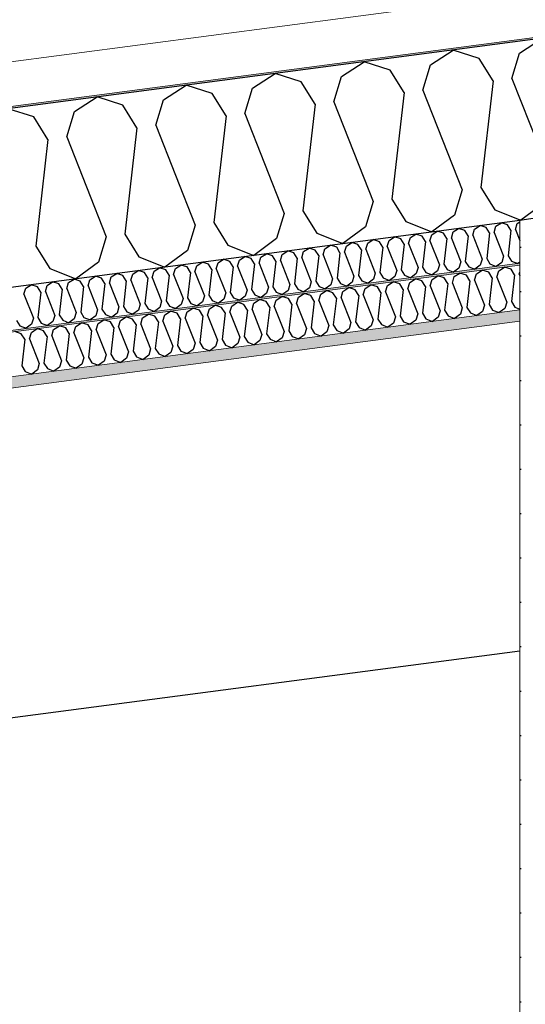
# Model space of a CAD drawing. Header units: millimetres. Extents: x -82116 to -57126, y -2070 to 21004.
# Tile 28 of 69: x -71492 to -70922, y 7297 to 8406. Entities that reach past the tile are written whole.
import ezdxf

# ---------------------------------------------------------------- set-up
doc = ezdxf.new("R2010")
doc.units = ezdxf.units.MM
doc.header["$LTSCALE"] = 0.5
doc.header["$MEASUREMENT"] = 0
doc.linetypes.add('PLINE', pattern=[0])
for name, color, linetype in [('223- Bjelker', 7, 'Continuous'), ('242- Ikke-bærende innervegger (Skravur)(Nye konstruksjoner)', 7, 'Continuous'), ('256- Faste himlinger og overflatebehandling (Skravur)(Nye konstruksjoner)', 7, 'Continuous'), ('261- Primærkonstruksjon (tak)', 7, 'Continuous'), ('261- Primærkonstruksjon (tak) (Skravur)', 7, 'Continuous'), ('262- Taktekking (Skravur)(Nye konstruksjoner)', 7, 'Continuous')]:
    doc.layers.add(name, color=color, linetype=linetype)
for name, color, linetype, lineweight in [('236- Innvendig kledning og overflate(Nye konstruksjoner)', 7, 'Continuous', 0), ('256- Faste himlinger og overflatebehandling(Nye konstruksjoner)', 7, 'Continuous', 0), ('262- Taktekking(Nye konstruksjoner)', 7, 'Continuous', 0)]:
    doc.layers.add(name, color=color, linetype=linetype, lineweight=lineweight)

# ---------------------------------------------------------------- blocks, each defined once
blk = doc.blocks.new('*X6')
at = {"layer": '261- Primærkonstruksjon (tak) (Skravur)', "linetype": 'PLINE'}
for p, q in [((-70928.4, 8368.8), (-70902.7, 8385.4)), ((-71028.7, 8355.6), (-71003, 8372.2)), ((-70973.9, 8362.8), (-71003, 8372.2)), ((-70937.1, 8340.3), (-70928.4, 8368.8)), ((-71129, 8342.4), (-71103.3, 8359)), ((-71074.2, 8349.6), (-71103.3, 8359)), ((-71037.4, 8327.1), (-71028.7, 8355.6)), ((-70958.2, 8337.6), (-70973.9, 8362.8)), ((-71229.3, 8329.2), (-71203.6, 8345.7)), ((-71174.5, 8336.4), (-71203.6, 8345.7)), ((-71137.7, 8313.9), (-71129, 8342.4)), ((-71058.5, 8324.3), (-71074.2, 8349.6)), ((-71329.6, 8316), (-71303.9, 8332.5)), ((-71274.8, 8323.2), (-71303.9, 8332.5)), ((-71158.8, 8311.1), (-71174.5, 8336.4)), ((-70958.2, 8337.6), (-70971.9, 8217.4)), ((-70937.1, 8340.3), (-70892.7, 8227.8)), ((-71259.1, 8297.9), (-71274.8, 8323.2)), ((-71238, 8300.7), (-71229.3, 8329.2)), ((-71058.5, 8324.3), (-71072.2, 8204.2)), ((-71037.4, 8327.1), (-70993, 8214.6)), ((-71429.9, 8302.8), (-71404.3, 8319.3)), ((-71375.2, 8310), (-71404.3, 8319.3)), ((-71359.4, 8284.7), (-71375.2, 8310)), ((-71338.3, 8287.5), (-71329.6, 8316)), ((-71158.8, 8311.1), (-71172.5, 8191)), ((-71137.7, 8313.9), (-71093.3, 8201.4)), ((-71475.5, 8296.8), (-71504.6, 8306.1)), ((-71438.6, 8274.3), (-71429.9, 8302.8)), ((-71259.1, 8297.9), (-71272.9, 8177.8)), ((-71238, 8300.7), (-71193.6, 8188.2)), ((-71459.7, 8271.5), (-71475.5, 8296.8)), ((-71338.3, 8287.5), (-71293.9, 8175)), ((-71359.4, 8284.7), (-71373.2, 8164.6)), ((-71459.7, 8271.5), (-71473.5, 8151.4)), ((-71438.6, 8274.3), (-71394.2, 8161.8)), ((-70993, 8214.6), (-71001.7, 8186.2)), ((-70971.9, 8217.4), (-70956.2, 8192.2)), ((-71093.3, 8201.4), (-71102, 8173)), ((-71072.2, 8204.2), (-71056.5, 8178.9)), ((-70901.4, 8199.4), (-70926.8, 8180.5)), ((-71193.6, 8188.2), (-71202.3, 8159.7)), ((-71172.5, 8191), (-71156.8, 8165.7)), ((-70956.2, 8192.2), (-70926.8, 8180.5)), ((-71272.9, 8177.8), (-71257.1, 8152.5)), ((-71056.5, 8178.9), (-71027.1, 8167.3)), ((-71001.7, 8186.2), (-71027.1, 8167.3)), ((-71373.2, 8164.6), (-71357.4, 8139.3)), ((-71293.9, 8175), (-71302.6, 8146.5)), ((-71156.8, 8165.7), (-71127.4, 8154.1)), ((-71102, 8173), (-71127.4, 8154.1)), ((-71394.2, 8161.8), (-71402.9, 8133.3)), ((-71202.3, 8159.7), (-71227.7, 8140.9)), ((-71473.5, 8151.4), (-71457.7, 8126.1)), ((-71302.6, 8146.5), (-71328, 8127.7)), ((-71257.1, 8152.5), (-71227.7, 8140.9)), ((-71402.9, 8133.3), (-71428.3, 8114.4)), ((-71357.4, 8139.3), (-71328, 8127.7)), ((-71457.7, 8126.1), (-71428.3, 8114.4))]:
    blk.add_line(p, q, dxfattribs=at)
blk = doc.blocks.new('*X25')
at = {"layer": '256- Faste himlinger og overflatebehandling (Skravur)(Nye konstruksjoner)', "linetype": 'PLINE'}
for p, q in [((-71001.9, 8116.9), (-70995.5, 8121)), ((-70988.2, 8118.7), (-70995.5, 8121)), ((-70979, 8113), (-70976.8, 8120.2)), ((-70976.8, 8120.2), (-70970.4, 8124.3)), ((-70963.1, 8122), (-70970.4, 8124.3)), ((-70959.2, 8115.6), (-70963.1, 8122)), ((-70953.9, 8116.3), (-70951.7, 8123.5)), ((-70951.7, 8123.5), (-70945.3, 8127.6)), ((-70938, 8125.3), (-70945.3, 8127.6)), ((-70934.1, 8118.9), (-70938, 8125.3)), ((-70928.8, 8119.6), (-70928.2, 8121.8)), ((-71077.1, 8106.9), (-71070.7, 8111.1)), ((-71063.4, 8108.8), (-71070.7, 8111.1)), ((-71059.5, 8102.4), (-71063.4, 8108.8)), ((-71054.2, 8103.1), (-71052, 8110.3)), ((-71052, 8110.3), (-71045.6, 8114.4)), ((-71038.3, 8112.1), (-71045.6, 8114.4)), ((-71034.4, 8105.7), (-71038.3, 8112.1)), ((-71029.1, 8106.4), (-71027, 8113.6)), ((-71027, 8113.6), (-71020.5, 8117.7)), ((-71013.3, 8115.4), (-71020.5, 8117.7)), ((-71009.3, 8109), (-71013.3, 8115.4)), ((-71009.3, 8109), (-71012.8, 8079)), ((-71004.1, 8109.7), (-71001.9, 8116.9)), ((-71004.1, 8109.7), (-70993, 8081.6)), ((-70984.3, 8112.3), (-70988.2, 8118.7)), ((-70984.3, 8112.3), (-70987.7, 8082.3)), ((-70979, 8113), (-70967.9, 8084.9)), ((-70959.2, 8115.6), (-70962.6, 8085.6)), ((-70953.9, 8116.3), (-70942.8, 8088.2)), ((-70934.1, 8118.9), (-70937.5, 8088.9)), ((-70928.8, 8119.6), (-70928.2, 8117.9)), ((-71177.4, 8093.7), (-71171, 8097.9)), ((-71163.7, 8095.5), (-71171, 8097.9)), ((-71152.4, 8097), (-71145.9, 8101.2)), ((-71138.7, 8098.8), (-71145.9, 8101.2)), ((-71134.7, 8092.5), (-71138.7, 8098.8)), ((-71129.4, 8093.2), (-71127.3, 8100.3)), ((-71127.3, 8100.3), (-71120.9, 8104.5)), ((-71113.6, 8102.1), (-71120.9, 8104.5)), ((-71109.6, 8095.8), (-71113.6, 8102.1)), ((-71104.4, 8096.5), (-71102.2, 8103.6)), ((-71102.2, 8103.6), (-71095.8, 8107.8)), ((-71088.5, 8105.5), (-71095.8, 8107.8)), ((-71084.6, 8099.1), (-71088.5, 8105.5)), ((-71084.6, 8099.1), (-71088, 8069.1)), ((-71079.3, 8099.8), (-71077.1, 8106.9)), ((-71079.3, 8099.8), (-71068.2, 8071.7)), ((-71059.5, 8102.4), (-71062.9, 8072.4)), ((-71054.2, 8103.1), (-71043.1, 8075)), ((-71034.4, 8105.7), (-71037.9, 8075.7)), ((-71029.1, 8106.4), (-71018, 8078.3)), ((-71252.7, 8083.8), (-71246.2, 8088)), ((-71239, 8085.6), (-71246.2, 8088)), ((-71229.8, 8080), (-71227.6, 8087.1)), ((-71227.6, 8087.1), (-71221.2, 8091.3)), ((-71213.9, 8088.9), (-71221.2, 8091.3)), ((-71209.9, 8082.6), (-71213.9, 8088.9)), ((-71204.7, 8083.3), (-71202.5, 8090.4)), ((-71202.5, 8090.4), (-71196.1, 8094.6)), ((-71188.8, 8092.2), (-71196.1, 8094.6)), ((-71184.9, 8085.9), (-71188.8, 8092.2)), ((-71179.6, 8086.6), (-71177.4, 8093.7)), ((-71179.6, 8086.6), (-71168.5, 8058.5)), ((-71159.8, 8089.2), (-71163.7, 8095.5)), ((-71159.8, 8089.2), (-71163.2, 8059.2)), ((-71154.5, 8089.9), (-71152.4, 8097)), ((-71154.5, 8089.9), (-71143.4, 8061.8)), ((-71134.7, 8092.5), (-71138.2, 8062.5)), ((-71129.4, 8093.2), (-71118.3, 8065.1)), ((-71109.6, 8095.8), (-71113.1, 8065.8)), ((-71104.4, 8096.5), (-71093.3, 8068.4)), ((-70942.8, 8088.2), (-70945, 8081.1)), ((-70937.5, 8088.9), (-70933.6, 8082.6)), ((-71327.9, 8073.9), (-71321.5, 8078.1)), ((-71314.2, 8075.7), (-71321.5, 8078.1)), ((-71310.3, 8069.4), (-71314.2, 8075.7)), ((-71305, 8070.1), (-71302.8, 8077.2)), ((-71302.8, 8077.2), (-71296.4, 8081.4)), ((-71289.1, 8079), (-71296.4, 8081.4)), ((-71285.2, 8072.7), (-71289.1, 8079)), ((-71279.9, 8073.4), (-71277.7, 8080.5)), ((-71277.7, 8080.5), (-71271.3, 8084.7)), ((-71264, 8082.3), (-71271.3, 8084.7)), ((-71260.1, 8076), (-71264, 8082.3)), ((-71260.1, 8076), (-71263.5, 8046)), ((-71254.8, 8076.7), (-71252.7, 8083.8)), ((-71254.8, 8076.7), (-71243.7, 8048.6)), ((-71235, 8079.3), (-71239, 8085.6)), ((-71235, 8079.3), (-71238.5, 8049.3)), ((-71229.8, 8080), (-71218.7, 8051.9)), ((-71209.9, 8082.6), (-71213.4, 8052.6)), ((-71204.7, 8083.3), (-71193.6, 8055.2)), ((-71184.9, 8085.9), (-71188.3, 8055.9)), ((-71037.9, 8075.7), (-71033.9, 8069.4)), ((-71018, 8078.3), (-71020.2, 8071.2)), ((-71012.8, 8079), (-71008.8, 8072.7)), ((-70993, 8081.6), (-70995.1, 8074.5)), ((-70987.7, 8082.3), (-70983.8, 8076)), ((-70983.8, 8076), (-70976.4, 8073.1)), ((-70970.1, 8077.8), (-70976.4, 8073.1)), ((-70967.9, 8084.9), (-70970.1, 8077.8)), ((-70962.6, 8085.6), (-70958.7, 8079.3)), ((-70958.7, 8079.3), (-70951.3, 8076.4)), ((-70945, 8081.1), (-70951.3, 8076.4)), ((-70933.6, 8082.6), (-70928.2, 8080.4)), ((-71428.2, 8060.7), (-71421.8, 8064.9)), ((-71414.5, 8062.5), (-71421.8, 8064.9)), ((-71403.1, 8064), (-71396.7, 8068.2)), ((-71389.4, 8065.8), (-71396.7, 8068.2)), ((-71385.5, 8059.5), (-71389.4, 8065.8)), ((-71380.2, 8060.2), (-71378, 8067.3)), ((-71378, 8067.3), (-71371.6, 8071.5)), ((-71364.3, 8069.1), (-71371.6, 8071.5)), ((-71360.4, 8062.8), (-71364.3, 8069.1)), ((-71355.1, 8063.5), (-71353, 8070.6)), ((-71353, 8070.6), (-71346.5, 8074.8)), ((-71339.3, 8072.4), (-71346.5, 8074.8)), ((-71335.3, 8066.1), (-71339.3, 8072.4)), ((-71335.3, 8066.1), (-71338.8, 8036.1)), ((-71330.1, 8066.8), (-71327.9, 8073.9)), ((-71330.1, 8066.8), (-71319, 8038.7)), ((-71310.3, 8069.4), (-71313.7, 8039.4)), ((-71305, 8070.1), (-71293.9, 8042)), ((-71285.2, 8072.7), (-71288.6, 8042.7)), ((-71279.9, 8073.4), (-71268.8, 8045.3)), ((-71118.3, 8065.1), (-71120.5, 8058)), ((-71113.1, 8065.8), (-71109.1, 8059.5)), ((-71093.3, 8068.4), (-71095.4, 8061.3)), ((-71088, 8069.1), (-71084.1, 8062.8)), ((-71070.4, 8064.6), (-71076.7, 8059.9)), ((-71068.2, 8071.7), (-71070.4, 8064.6)), ((-71062.9, 8072.4), (-71059, 8066.1)), ((-71059, 8066.1), (-71051.6, 8063.2)), ((-71045.3, 8067.9), (-71051.6, 8063.2)), ((-71043.1, 8075), (-71045.3, 8067.9)), ((-71033.9, 8069.4), (-71026.6, 8066.5)), ((-71020.2, 8071.2), (-71026.6, 8066.5)), ((-71008.8, 8072.7), (-71001.5, 8069.8)), ((-70995.1, 8074.5), (-71001.5, 8069.8)), ((-71489.7, 8052.6), (-71497, 8055)), ((-71480.5, 8047), (-71478.3, 8054.1)), ((-71478.3, 8054.1), (-71471.9, 8058.3)), ((-71464.7, 8055.9), (-71471.9, 8058.3)), ((-71460.7, 8049.6), (-71464.7, 8055.9)), ((-71455.4, 8050.3), (-71453.3, 8057.4)), ((-71453.3, 8057.4), (-71446.8, 8061.6)), ((-71439.6, 8059.2), (-71446.8, 8061.6)), ((-71435.6, 8052.9), (-71439.6, 8059.2)), ((-71430.4, 8053.6), (-71428.2, 8060.7)), ((-71430.4, 8053.6), (-71419.3, 8025.5)), ((-71410.6, 8056.2), (-71414.5, 8062.5)), ((-71410.6, 8056.2), (-71414, 8026.2)), ((-71405.3, 8056.9), (-71403.1, 8064)), ((-71405.3, 8056.9), (-71394.2, 8028.8)), ((-71385.5, 8059.5), (-71388.9, 8029.5)), ((-71380.2, 8060.2), (-71369.1, 8032.1)), ((-71360.4, 8062.8), (-71363.8, 8032.8)), ((-71355.1, 8063.5), (-71344, 8035.4)), ((-71193.6, 8055.2), (-71195.8, 8048.1)), ((-71188.3, 8055.9), (-71184.4, 8049.6)), ((-71168.5, 8058.5), (-71170.7, 8051.4)), ((-71163.2, 8059.2), (-71159.3, 8052.9)), ((-71145.6, 8054.7), (-71151.9, 8050)), ((-71143.4, 8061.8), (-71145.6, 8054.7)), ((-71138.2, 8062.5), (-71134.2, 8056.2)), ((-71134.2, 8056.2), (-71126.9, 8053.3)), ((-71120.5, 8058), (-71126.9, 8053.3)), ((-71109.1, 8059.5), (-71101.8, 8056.6)), ((-71095.4, 8061.3), (-71101.8, 8056.6)), ((-71084.1, 8062.8), (-71076.7, 8059.9)), ((-71485.8, 8046.3), (-71489.7, 8052.6)), ((-71485.8, 8046.3), (-71489.2, 8016.3)), ((-71480.5, 8047), (-71469.4, 8018.9)), ((-71460.7, 8049.6), (-71464.2, 8019.6)), ((-71455.4, 8050.3), (-71444.3, 8022.2)), ((-71435.6, 8052.9), (-71439.1, 8022.9)), ((-71288.6, 8042.7), (-71284.7, 8036.4)), ((-71268.8, 8045.3), (-71271, 8038.2)), ((-71263.5, 8046), (-71259.6, 8039.7)), ((-71243.7, 8048.6), (-71245.9, 8041.5)), ((-71238.5, 8049.3), (-71234.5, 8043)), ((-71234.5, 8043), (-71227.2, 8040.1)), ((-71220.8, 8044.8), (-71227.2, 8040.1)), ((-71218.7, 8051.9), (-71220.8, 8044.8)), ((-71213.4, 8052.6), (-71209.4, 8046.3)), ((-71209.4, 8046.3), (-71202.1, 8043.4)), ((-71195.8, 8048.1), (-71202.1, 8043.4)), ((-71184.4, 8049.6), (-71177, 8046.7)), ((-71170.7, 8051.4), (-71177, 8046.7)), ((-71159.3, 8052.9), (-71151.9, 8050)), ((-71369.1, 8032.1), (-71371.3, 8025)), ((-71363.8, 8032.8), (-71359.9, 8026.5)), ((-71344, 8035.4), (-71346.2, 8028.3)), ((-71338.8, 8036.1), (-71334.8, 8029.8)), ((-71321.1, 8031.6), (-71327.5, 8026.9)), ((-71319, 8038.7), (-71321.1, 8031.6)), ((-71313.7, 8039.4), (-71309.8, 8033.1)), ((-71309.8, 8033.1), (-71302.4, 8030.2)), ((-71296.1, 8034.9), (-71302.4, 8030.2)), ((-71293.9, 8042), (-71296.1, 8034.9)), ((-71284.7, 8036.4), (-71277.3, 8033.5)), ((-71271, 8038.2), (-71277.3, 8033.5)), ((-71259.6, 8039.7), (-71252.2, 8036.8)), ((-71245.9, 8041.5), (-71252.2, 8036.8)), ((-71444.3, 8022.2), (-71446.5, 8015.1)), ((-71439.1, 8022.9), (-71435.1, 8016.6)), ((-71419.3, 8025.5), (-71421.4, 8018.4)), ((-71414, 8026.2), (-71410.1, 8019.9)), ((-71396.4, 8021.7), (-71402.7, 8017)), ((-71394.2, 8028.8), (-71396.4, 8021.7)), ((-71388.9, 8029.5), (-71385, 8023.2)), ((-71385, 8023.2), (-71377.6, 8020.3)), ((-71371.3, 8025), (-71377.6, 8020.3)), ((-71359.9, 8026.5), (-71352.6, 8023.6)), ((-71346.2, 8028.3), (-71352.6, 8023.6)), ((-71334.8, 8029.8), (-71327.5, 8026.9)), ((-71489.2, 8016.3), (-71485.3, 8010)), ((-71485.3, 8010), (-71477.9, 8007)), ((-71471.6, 8011.8), (-71477.9, 8007)), ((-71469.4, 8018.9), (-71471.6, 8011.8)), ((-71464.2, 8019.6), (-71460.2, 8013.3)), ((-71460.2, 8013.3), (-71452.9, 8010.3)), ((-71446.5, 8015.1), (-71452.9, 8010.3)), ((-71435.1, 8016.6), (-71427.8, 8013.6)), ((-71421.4, 8018.4), (-71427.8, 8013.6)), ((-71410.1, 8019.9), (-71402.7, 8017))]:
    blk.add_line(p, q, dxfattribs=at)
blk = doc.blocks.new('*X26')
at = {"layer": '256- Faste himlinger og overflatebehandling (Skravur)(Nye konstruksjoner)', "linetype": 'PLINE'}
for p, q in [((-70955, 8173.6), (-70948.8, 8177.6)), ((-70941.9, 8175.3), (-70948.8, 8177.6)), ((-70938.1, 8169.3), (-70941.9, 8175.3)), ((-70933, 8169.9), (-70930.9, 8176.8)), ((-70930.9, 8176.8), (-70928.2, 8178.5)), ((-71051.3, 8160.9), (-71045.1, 8164.9)), ((-71038.1, 8162.6), (-71045.1, 8164.9)), ((-71027.2, 8164.1), (-71021.1, 8168.1)), ((-71014.1, 8165.8), (-71021.1, 8168.1)), ((-71010.3, 8159.8), (-71014.1, 8165.8)), ((-71005.2, 8160.4), (-71003.1, 8167.3)), ((-71003.1, 8167.3), (-70997, 8171.2)), ((-70990, 8169), (-70997, 8171.2)), ((-70986.2, 8162.9), (-70990, 8169)), ((-70981.2, 8163.6), (-70979.1, 8170.4)), ((-70979.1, 8170.4), (-70972.9, 8174.4)), ((-70965.9, 8172.2), (-70972.9, 8174.4)), ((-70962.1, 8166.1), (-70965.9, 8172.2)), ((-70962.1, 8166.1), (-70965.4, 8137.3)), ((-70957.1, 8166.8), (-70955, 8173.6)), ((-70957.1, 8166.8), (-70946.4, 8139.8)), ((-70938.1, 8169.3), (-70941.4, 8140.4)), ((-70933, 8169.9), (-70928.2, 8157.6)), ((-71123.5, 8151.4), (-71117.3, 8155.4)), ((-71110.4, 8153.1), (-71117.3, 8155.4)), ((-71106.6, 8147.1), (-71110.4, 8153.1)), ((-71101.5, 8147.7), (-71099.4, 8154.6)), ((-71099.4, 8154.6), (-71093.3, 8158.6)), ((-71086.3, 8156.3), (-71093.3, 8158.6)), ((-71082.5, 8150.2), (-71086.3, 8156.3)), ((-71077.5, 8150.9), (-71075.4, 8157.7)), ((-71075.4, 8157.7), (-71069.2, 8161.7)), ((-71062.2, 8159.5), (-71069.2, 8161.7)), ((-71058.4, 8153.4), (-71062.2, 8159.5)), ((-71058.4, 8153.4), (-71061.7, 8124.6)), ((-71053.4, 8154.1), (-71051.3, 8160.9)), ((-71053.4, 8154.1), (-71042.7, 8127.1)), ((-71034.4, 8156.6), (-71038.1, 8162.6)), ((-71034.4, 8156.6), (-71037.7, 8127.7)), ((-71029.3, 8157.2), (-71027.2, 8164.1)), ((-71029.3, 8157.2), (-71018.7, 8130.3)), ((-71010.3, 8159.8), (-71013.6, 8130.9)), ((-71005.2, 8160.4), (-70994.6, 8133.4)), ((-70986.2, 8162.9), (-70989.5, 8134.1)), ((-70981.2, 8163.6), (-70970.5, 8136.6)), ((-71219.8, 8138.7), (-71213.6, 8142.7)), ((-71206.7, 8140.5), (-71213.6, 8142.7)), ((-71195.7, 8141.9), (-71189.6, 8145.9)), ((-71182.6, 8143.6), (-71189.6, 8145.9)), ((-71178.8, 8137.6), (-71182.6, 8143.6)), ((-71173.7, 8138.2), (-71171.7, 8145.1)), ((-71171.7, 8145.1), (-71165.5, 8149)), ((-71158.5, 8146.8), (-71165.5, 8149)), ((-71154.7, 8140.7), (-71158.5, 8146.8)), ((-71149.7, 8141.4), (-71147.6, 8148.2)), ((-71147.6, 8148.2), (-71141.4, 8152.2)), ((-71134.4, 8150), (-71141.4, 8152.2)), ((-71130.7, 8143.9), (-71134.4, 8150)), ((-71130.7, 8143.9), (-71134, 8115.1)), ((-71125.6, 8144.6), (-71123.5, 8151.4)), ((-71125.6, 8144.6), (-71114.9, 8117.6)), ((-71106.6, 8147.1), (-71109.9, 8118.2)), ((-71101.5, 8147.7), (-71090.9, 8120.7)), ((-71082.5, 8150.2), (-71085.8, 8121.4)), ((-71077.5, 8150.9), (-71066.8, 8123.9)), ((-71292, 8129.2), (-71285.9, 8133.2)), ((-71278.9, 8131), (-71285.9, 8133.2)), ((-71275.1, 8124.9), (-71278.9, 8131)), ((-71270, 8125.6), (-71268, 8132.4)), ((-71268, 8132.4), (-71261.8, 8136.4)), ((-71254.8, 8134.1), (-71261.8, 8136.4)), ((-71251, 8128.1), (-71254.8, 8134.1)), ((-71246, 8128.7), (-71243.9, 8135.6)), ((-71243.9, 8135.6), (-71237.7, 8139.5)), ((-71230.7, 8137.3), (-71237.7, 8139.5)), ((-71227, 8131.2), (-71230.7, 8137.3)), ((-71227, 8131.2), (-71230.3, 8102.4)), ((-71221.9, 8131.9), (-71219.8, 8138.7)), ((-71221.9, 8131.9), (-71211.2, 8104.9)), ((-71202.9, 8134.4), (-71206.7, 8140.5)), ((-71202.9, 8134.4), (-71206.2, 8105.6)), ((-71197.8, 8135.1), (-71195.7, 8141.9)), ((-71197.8, 8135.1), (-71187.2, 8108.1)), ((-71178.8, 8137.6), (-71182.1, 8108.7)), ((-71173.7, 8138.2), (-71163.1, 8111.2)), ((-71154.7, 8140.7), (-71158, 8111.9)), ((-71149.7, 8141.4), (-71139, 8114.4)), ((-70994.6, 8133.4), (-70996.7, 8126.6)), ((-70989.5, 8134.1), (-70985.7, 8128)), ((-70970.5, 8136.6), (-70972.6, 8129.8)), ((-70965.4, 8137.3), (-70961.7, 8131.2)), ((-70961.7, 8131.2), (-70954.6, 8128.4)), ((-70948.5, 8132.9), (-70954.6, 8128.4)), ((-70946.4, 8139.8), (-70948.5, 8132.9)), ((-70941.4, 8140.4), (-70937.6, 8134.4)), ((-70937.6, 8134.4), (-70930.5, 8131.6)), ((-70928.2, 8133.3), (-70930.5, 8131.6)), ((-71388.3, 8116.5), (-71382.2, 8120.5)), ((-71375.2, 8118.3), (-71382.2, 8120.5)), ((-71364.2, 8119.7), (-71358.1, 8123.7)), ((-71351.1, 8121.4), (-71358.1, 8123.7)), ((-71347.3, 8115.4), (-71351.1, 8121.4)), ((-71342.3, 8116), (-71340.2, 8122.9)), ((-71340.2, 8122.9), (-71334, 8126.9)), ((-71327, 8124.6), (-71334, 8126.9)), ((-71323.2, 8118.6), (-71327, 8124.6)), ((-71318.2, 8119.2), (-71316.1, 8126.1)), ((-71316.1, 8126.1), (-71309.9, 8130)), ((-71303, 8127.8), (-71309.9, 8130)), ((-71299.2, 8121.7), (-71303, 8127.8)), ((-71299.2, 8121.7), (-71302.5, 8092.9)), ((-71294.1, 8122.4), (-71292, 8129.2)), ((-71294.1, 8122.4), (-71283.5, 8095.4)), ((-71275.1, 8124.9), (-71278.4, 8096.1)), ((-71270, 8125.6), (-71259.4, 8098.6)), ((-71251, 8128.1), (-71254.3, 8099.2)), ((-71246, 8128.7), (-71235.3, 8101.7)), ((-71090.9, 8120.7), (-71093, 8113.9)), ((-71085.8, 8121.4), (-71082, 8115.4)), ((-71066.8, 8123.9), (-71068.9, 8117.1)), ((-71061.7, 8124.6), (-71058, 8118.5)), ((-71044.8, 8120.3), (-71050.9, 8115.7)), ((-71042.7, 8127.1), (-71044.8, 8120.3)), ((-71037.7, 8127.7), (-71033.9, 8121.7)), ((-71033.9, 8121.7), (-71026.8, 8118.9)), ((-71020.7, 8123.4), (-71026.8, 8118.9)), ((-71018.7, 8130.3), (-71020.7, 8123.4)), ((-71013.6, 8130.9), (-71009.8, 8124.9)), ((-71009.8, 8124.9), (-71002.8, 8122.1)), ((-70996.7, 8126.6), (-71002.8, 8122.1)), ((-70985.7, 8128), (-70978.7, 8125.2)), ((-70972.6, 8129.8), (-70978.7, 8125.2)), ((-71460.5, 8107), (-71454.4, 8111)), ((-71447.4, 8108.8), (-71454.4, 8111)), ((-71443.6, 8102.7), (-71447.4, 8108.8)), ((-71438.6, 8103.4), (-71436.5, 8110.2)), ((-71436.5, 8110.2), (-71430.3, 8114.2)), ((-71423.3, 8111.9), (-71430.3, 8114.2)), ((-71419.5, 8105.9), (-71423.3, 8111.9)), ((-71414.5, 8106.5), (-71412.4, 8113.4)), ((-71412.4, 8113.4), (-71406.2, 8117.3)), ((-71399.2, 8115.1), (-71406.2, 8117.3)), ((-71395.5, 8109), (-71399.2, 8115.1)), ((-71395.5, 8109), (-71398.8, 8080.2)), ((-71390.4, 8109.7), (-71388.3, 8116.5)), ((-71390.4, 8109.7), (-71379.8, 8082.7)), ((-71371.4, 8112.2), (-71375.2, 8118.3)), ((-71371.4, 8112.2), (-71374.7, 8083.4)), ((-71366.3, 8112.9), (-71364.2, 8119.7)), ((-71366.3, 8112.9), (-71355.7, 8085.9)), ((-71347.3, 8115.4), (-71350.6, 8086.5)), ((-71342.3, 8116), (-71331.6, 8089.1)), ((-71323.2, 8118.6), (-71326.5, 8089.7)), ((-71318.2, 8119.2), (-71307.5, 8092.2)), ((-71163.1, 8111.2), (-71165.2, 8104.4)), ((-71158, 8111.9), (-71154.3, 8105.8)), ((-71139, 8114.4), (-71141.1, 8107.6)), ((-71134, 8115.1), (-71130.2, 8109)), ((-71130.2, 8109), (-71123.1, 8106.2)), ((-71117, 8110.7), (-71123.1, 8106.2)), ((-71114.9, 8117.6), (-71117, 8110.7)), ((-71109.9, 8118.2), (-71106.1, 8112.2)), ((-71106.1, 8112.2), (-71099, 8109.4)), ((-71093, 8113.9), (-71099, 8109.4)), ((-71082, 8115.4), (-71075, 8112.5)), ((-71068.9, 8117.1), (-71075, 8112.5)), ((-71058, 8118.5), (-71050.9, 8115.7)), ((-71486.7, 8097), (-71484.6, 8103.9)), ((-71484.6, 8103.9), (-71478.5, 8107.8)), ((-71471.5, 8105.6), (-71478.5, 8107.8)), ((-71467.7, 8099.5), (-71471.5, 8105.6)), ((-71467.7, 8099.5), (-71471, 8070.7)), ((-71462.6, 8100.2), (-71460.5, 8107)), ((-71462.6, 8100.2), (-71452, 8073.2)), ((-71443.6, 8102.7), (-71446.9, 8073.9)), ((-71438.6, 8103.4), (-71427.9, 8076.4)), ((-71419.5, 8105.9), (-71422.8, 8077)), ((-71414.5, 8106.5), (-71403.8, 8079.5)), ((-71259.4, 8098.6), (-71261.5, 8091.7)), ((-71254.3, 8099.2), (-71250.5, 8093.2)), ((-71235.3, 8101.7), (-71237.4, 8094.9)), ((-71230.3, 8102.4), (-71226.5, 8096.3)), ((-71213.3, 8098.1), (-71219.4, 8093.5)), ((-71211.2, 8104.9), (-71213.3, 8098.1)), ((-71206.2, 8105.6), (-71202.4, 8099.5)), ((-71202.4, 8099.5), (-71195.3, 8096.7)), ((-71189.2, 8101.2), (-71195.3, 8096.7)), ((-71187.2, 8108.1), (-71189.2, 8101.2)), ((-71182.1, 8108.7), (-71178.3, 8102.7)), ((-71178.3, 8102.7), (-71171.3, 8099.9)), ((-71165.2, 8104.4), (-71171.3, 8099.9)), ((-71154.3, 8105.8), (-71147.2, 8103)), ((-71141.1, 8107.6), (-71147.2, 8103)), ((-71486.7, 8097), (-71476, 8070)), ((-71331.6, 8089.1), (-71333.7, 8082.2)), ((-71326.5, 8089.7), (-71322.8, 8083.7)), ((-71307.5, 8092.2), (-71309.6, 8085.4)), ((-71302.5, 8092.9), (-71298.7, 8086.8)), ((-71298.7, 8086.8), (-71291.6, 8084)), ((-71285.5, 8088.6), (-71291.6, 8084)), ((-71283.5, 8095.4), (-71285.5, 8088.6)), ((-71278.4, 8096.1), (-71274.6, 8090)), ((-71274.6, 8090), (-71267.6, 8087.2)), ((-71261.5, 8091.7), (-71267.6, 8087.2)), ((-71250.5, 8093.2), (-71243.5, 8090.4)), ((-71237.4, 8094.9), (-71243.5, 8090.4)), ((-71226.5, 8096.3), (-71219.4, 8093.5)), ((-71427.9, 8076.4), (-71430, 8069.5)), ((-71422.8, 8077), (-71419.1, 8071)), ((-71403.8, 8079.5), (-71405.9, 8072.7)), ((-71398.8, 8080.2), (-71395, 8074.1)), ((-71381.8, 8075.9), (-71387.9, 8071.3)), ((-71379.8, 8082.7), (-71381.8, 8075.9)), ((-71374.7, 8083.4), (-71370.9, 8077.3)), ((-71370.9, 8077.3), (-71363.9, 8074.5)), ((-71357.8, 8079), (-71363.9, 8074.5)), ((-71355.7, 8085.9), (-71357.8, 8079)), ((-71350.6, 8086.5), (-71346.8, 8080.5)), ((-71346.8, 8080.5), (-71339.8, 8077.7)), ((-71333.7, 8082.2), (-71339.8, 8077.7)), ((-71322.8, 8083.7), (-71315.7, 8080.9)), ((-71309.6, 8085.4), (-71315.7, 8080.9)), ((-71495.1, 8067.5), (-71491.3, 8061.5)), ((-71476, 8070), (-71478.1, 8063.2)), ((-71471, 8070.7), (-71467.2, 8064.6)), ((-71467.2, 8064.6), (-71460.2, 8061.8)), ((-71454.1, 8066.4), (-71460.2, 8061.8)), ((-71452, 8073.2), (-71454.1, 8066.4)), ((-71446.9, 8073.9), (-71443.1, 8067.8)), ((-71443.1, 8067.8), (-71436.1, 8065)), ((-71430, 8069.5), (-71436.1, 8065)), ((-71419.1, 8071), (-71412, 8068.2)), ((-71405.9, 8072.7), (-71412, 8068.2)), ((-71395, 8074.1), (-71387.9, 8071.3)), ((-71491.3, 8061.5), (-71484.2, 8058.7)), ((-71478.1, 8063.2), (-71484.2, 8058.7))]:
    blk.add_line(p, q, dxfattribs=at)

msp = doc.modelspace()

# ---------------------------------------------------------------- hatches: boundary and pattern name
at = {"layer": '242- Ikke-bærende innervegger (Skravur)(Nye konstruksjoner)', "linetype": 'Continuous'}
h = msp.add_hatch(dxfattribs=at)
h.set_pattern_fill('Gips', color=256, style=0, pattern_type=2)
h.set_pattern_definition([(270, (0, 0), (86.60254, 0), [0, -50]), (270, (43.3, -25), (86.60254, 0), [0, -50])])
h.paths.add_polyline_path([(-70928.2, 8180.3), (-70928.2, 6240), (-70915.7, 6240), (-70915.7, 8181.9)])
at = {"layer": '256- Faste himlinger og overflatebehandling (Skravur)(Nye konstruksjoner)', "linetype": 'Continuous'}
msp.add_hatch(color=256, dxfattribs=at).paths.add_polyline_path([(-77603.7, 7253), (-77603.7, 7251), (-70928.2, 8129.9), (-70928.2, 8131.9)])
h = msp.add_hatch(dxfattribs=at)
h.set_pattern_fill('Gips', color=256, style=0, pattern_type=2)
h.set_pattern_definition([(7.5, (0, 0), (-11.3039, 85.86164), [0, -50]), (7.5, (19.13, 46.19), (-11.3039, 85.86164), [0, -50])])
h.paths.add_polyline_path([(-75950.7, 7405.6), (-70928.2, 8066.8), (-70928.2, 8079.4), (-75950.7, 7418.2)])
at = {"layer": '262- Taktekking (Skravur)(Nye konstruksjoner)', "linetype": 'Continuous'}
h = msp.add_hatch(dxfattribs=at)
h.set_pattern_fill('Prikker_tett', color=256, style=0, pattern_type=2)
h.set_pattern_definition([(0, (0, 0), (0, 43.30127), [0, -25]), (0, (12.5, 21.65), (0, 43.30127), [0, -25])])
h.paths.add_polyline_path([(-78118.2, 7435.4), (-64143.2, 9275.3), (-64143.2, 9277.3), (-78118.2, 7437.5)])

# ---------------------------------------------------------------- linework, layer by layer
at = {"layer": '223- Bjelker', "linetype": 'PLINE'}
msp.add_line((-75950.7, 7034.3), (-70928.2, 7695.5), dxfattribs=at)
at = {"layer": '236- Innvendig kledning og overflate(Nye konstruksjoner)', "linetype": 'PLINE'}
for p, q in [((-70928.2, 8079.4), (-70928.2, 8066.8)), ((-70928.2, 8066.8), (-77603.7, 7188)), ((-70928.2, 8066.8), (-70928.2, 6240))]:
    msp.add_line(p, q, dxfattribs=at)
at = {"layer": '256- Faste himlinger og overflatebehandling(Nye konstruksjoner)', "linetype": 'PLINE'}
for p, q in [((-70928.2, 8131.9), (-77603.7, 7253)), ((-70928.2, 8079.4), (-77603.7, 7200.6))]:
    msp.add_line(p, q, dxfattribs=at)
at = {"layer": '256- Faste himlinger og overflatebehandling(Nye konstruksjoner)', "linetype": 'PLINE', "flags": 128}
for points in [[(-70928.2, 8180.3), (-70928.2, 8131.9), (-70928.2, 8129.9), (-70928.2, 8079.4)], [(-70928.2, 8129.9), (-75950.7, 7468.6), (-75963.2, 7467), (-76063.2, 7453.8), (-76075.7, 7452.2), (-77603.7, 7251)]]:
    msp.add_lwpolyline(points, dxfattribs=at)
at = {"layer": '261- Primærkonstruksjon (tak)', "linetype": 'PLINE'}
msp.add_line((-64193.2, 9268.7), (-77818.2, 7474.9), dxfattribs=at)
at = {"layer": '261- Primærkonstruksjon (tak)', "linetype": 'PLINE', "flags": 128}
msp.add_lwpolyline([(-70778.4, 8200), (-70903.2, 8183.6), (-70915.7, 8181.9), (-70928.2, 8180.3), (-77603.7, 7301.4)], dxfattribs=at)
at = {"layer": '262- Taktekking(Nye konstruksjoner)', "linetype": 'PLINE'}
for p, q in [((-64143.2, 9327.7), (-78118.2, 7487.9)), ((-64143.2, 9277.3), (-78118.2, 7437.5))]:
    msp.add_line(p, q, dxfattribs=at)

# ---------------------------------------------------------------- block references
at = {"layer": '256- Faste himlinger og overflatebehandling(Nye konstruksjoner)'}
for name in ['*X26', '*X25']:
    msp.add_blockref(name, (0, 0), dxfattribs=at)
at = {"layer": '261- Primærkonstruksjon (tak)'}
msp.add_blockref('*X6', (0, 0), dxfattribs=at)

doc.saveas('drawing.dxf')
